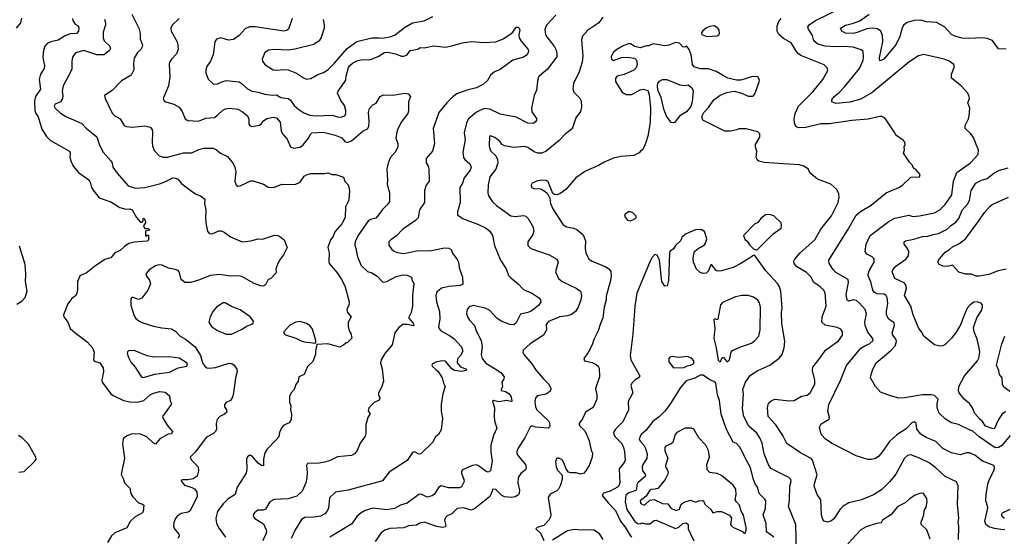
# Model space of a CAD drawing. Extents: x 1863118 to 1989590, y 394482 to 532474.
# Tile 172 of 215: x 1937384 to 1946589, y 485224 to 490053. Entities that reach past the tile are written whole.
import ezdxf

# ---------------------------------------------------------------- set-up
doc = ezdxf.new("R2010")
doc.units = 0

msp = doc.modelspace()

# ---------------------------------------------------------------- linework, layer by layer
at = {"layer": '0CON20XD'}
for points in [[(1946326.7, 488885), (1946303.3, 488945), (1946275, 488987.5), (1946222.5, 489035), (1946222.5, 489065), (1946253.8, 489125), (1946262, 489155), (1946265.7, 489225.7), (1946249.2, 489275), (1946262.5, 489315), (1946262, 489335), (1946246.8, 489366.8), (1946185, 489433.8), (1946096.7, 489505), (1946093.8, 489545), (1946122.5, 489615), (1946117.5, 489635), (1946075, 489663.8), (1946027.5, 489685), (1945835, 489726), (1945787.5, 489715), (1945695, 489655.8), (1945351.5, 489368.5), (1945245, 489311.5), (1945149.1, 489280.9), (1945015, 489270), (1944976.7, 489285), (1944978, 489305), (1944997.5, 489335), (1945045, 489372.9), (1945094.3, 489425), (1945235, 489595.8), (1945269.1, 489675), (1945273.3, 489705), (1945269.2, 489755), (1945251.7, 489771.7), (1945175, 489794.5), (1945085, 489803.4), (1945005, 489799.4), (1944915, 489804.6), (1944845, 489823.8), (1944806.9, 489855), (1944795, 489906.2), (1944758.6, 489965), (1944752.5, 489985), (1944764, 490005), (1944825, 490044.4), (1945066.2, 490165)], [(1937355, 489973.8), (1937396.2, 490023.8), (1937405, 490067.5)], [(1937877.1, 490065), (1937880, 490045), (1937901.5, 490011.5), (1937930, 489995), (1937937.5, 489977.5), (1937933.8, 489945), (1937915, 489923.1), (1937855, 489921.5), (1937802.4, 489897.6), (1937745, 489860), (1937675, 489846.7), (1937641.2, 489828.8), (1937620, 489805), (1937606.7, 489765), (1937600.5, 489705), (1937605.6, 489665)], [(1938431.2, 490105), (1938499.2, 489975), (1938509.2, 489925), (1938510.8, 489875), (1938530.8, 489825), (1938531.4, 489805), (1938515.8, 489775), (1938484.2, 489745), (1938455.7, 489694.3), (1938447, 489643), (1938450.6, 489585), (1938425, 489533.3), (1938335, 489480), (1938249.1, 489390.9), (1938177.5, 489345), (1938182, 489315), (1938249.1, 489179.1), (1938275, 489152.9), (1938325, 489125.8), (1938362, 489065), (1938383.4, 489053.4), (1938435, 489046.9), (1938555, 489061.4), (1938605, 489048.8), (1938622, 489025), (1938626.9, 488996.9), (1938621.9, 488905), (1938625.7, 488875), (1938641.4, 488831.4), (1938688.8, 488778.8), (1938725, 488768.6), (1938765, 488768.5), (1938915, 488808.1), (1938995, 488806.9), (1939060.3, 488839.7), (1939105, 488852.5), (1939192.3, 488852.3), (1939225, 488836.7), (1939262.5, 488805), (1939326.7, 488775), (1939379.7, 488709.7), (1939397.1, 488675), (1939405, 488630), (1939394.2, 488545), (1939407.5, 488505), (1939425, 488496.2), (1939445, 488498.8), (1939545, 488546.2), (1939565, 488546.7), (1939595, 488536.7), (1939665, 488516.2), (1939708.3, 488488.3), (1939743.9, 488483.9), (1939765, 488486), (1939835, 488516.2), (1939955, 488512.5), (1939995, 488526.7), (1940010.5, 488539.5), (1940045, 488591.2), (1940065, 488604), (1940105, 488616.2), (1940235, 488614), (1940265, 488620), (1940305, 488606.7), (1940340, 488605), (1940411.2, 488581.2), (1940425, 488540), (1940455, 488510), (1940468.8, 488455), (1940461.2, 488365), (1940429.2, 488305), (1940427.5, 488205), (1940395.7, 488145), (1940331.4, 488068.6), (1940316, 488025), (1940290, 487995), (1940266, 487925), (1940276.1, 487873.9), (1940273.9, 487796.1), (1940278.8, 487775), (1940356.2, 487685), (1940391.2, 487625), (1940423.8, 487565), (1940463.3, 487415), (1940461.2, 487385), (1940442, 487345), (1940448, 487315), (1940483.8, 487275), (1940456.2, 487225), (1940453.9, 487186.1), (1940463.3, 487145), (1940480, 487120), (1940490, 487075), (1940445, 487032.5), (1940435, 487032.5), (1940410.7, 487009.3), (1940377.7, 486992.3), (1940265, 487021.9), (1940161.7, 487018.3), (1940148.8, 486955), (1940151.2, 486925), (1940125, 486857.5), (1940075, 486812.5), (1940043.9, 486736.1), (1939992.5, 486715), (1939986.7, 486675), (1939966.4, 486643.6), (1939950, 486595), (1939925, 486567.5), (1939907.5, 486535), (1939907, 486477), (1939920, 486445), (1939917.5, 486405), (1939926.7, 486365), (1939922.5, 486315), (1939902.5, 486285), (1939855, 486263.3), (1939832.7, 486237.3), (1939814, 486195), (1939806.2, 486155), (1939783.3, 486125)], [(1938874.6, 490065.4), (1938809.7, 490000.3), (1938798, 489975), (1938800.8, 489945), (1938855.8, 489845), (1938864.2, 489815), (1938865.8, 489774.2), (1938850, 489735), (1938803.8, 489685), (1938786, 489655), (1938782, 489635), (1938788.1, 489515), (1938776.7, 489435), (1938726, 489315), (1938733.8, 489295), (1938750, 489285), (1938825, 489264.2), (1938876.4, 489236.4), (1938904, 489195), (1938932, 489125), (1938955, 489110), (1939055, 489105.6), (1939125, 489133.1), (1939205, 489140), (1939235, 489161.4), (1939283.6, 489206.4), (1939309.5, 489220.5), (1939345, 489225.8), (1939425, 489216.2), (1939464.2, 489194.2), (1939513, 489153), (1939525.9, 489124.1), (1939526.7, 489075), (1939539.3, 489059.3), (1939555, 489054), (1939625, 489066), (1939645, 489081.2), (1939665, 489108.8), (1939695, 489128), (1939755, 489143.3), (1939785, 489136.2), (1939818.8, 489095), (1939830, 489015), (1939840, 488985), (1939884.3, 488935), (1939914.4, 488864.4), (1939945, 488851.4), (1940005, 488862.9), (1940035, 488882.5), (1940085.5, 488945), (1940104.7, 488985.3), (1940115, 488994.2), (1940225, 489000.8), (1940335, 488974), (1940395, 488950), (1940425, 488913.8), (1940445, 488906), (1940485, 488920.8), (1940596.5, 489013.5), (1940635, 489033.3), (1940647.1, 489055), (1940651.5, 489105), (1940646, 489185), (1940655, 489222.5), (1940685, 489257.5), (1940715.9, 489274.1), (1940755, 489336), (1940785, 489351.2), (1940873.6, 489346.4), (1940985, 489367.5), (1941015, 489360), (1941036.4, 489336.4), (1941020, 489285), (1941020, 489205), (1941012.5, 489175), (1940952, 489095), (1940912.1, 489017.9), (1940900, 488945), (1940918, 488895), (1940918.3, 488861.7), (1940894.3, 488815.7), (1940847.9, 488762.1), (1940828.3, 488711.7), (1940817.5, 488655), (1940824.2, 488555), (1940820.8, 488515), (1940842.5, 488435), (1940840, 488355), (1940825, 488327.5), (1940775, 488278.8), (1940742.5, 488232.5), (1940712.8, 488197.2), (1940665, 488186.5), (1940644.4, 488175), (1940546.2, 488033.8), (1940520.5, 487975), (1940517.1, 487945), (1940528.1, 487915), (1940541.1, 487835), (1940578.1, 487755), (1940635, 487700.6), (1940675, 487685.6), (1940725, 487654.4), (1940775, 487602.5), (1940788.8, 487598.8), (1940815, 487605.6), (1940905, 487651.1), (1940965, 487667.5), (1941006.1, 487666.1), (1941047.5, 487645), (1941050, 487625), (1941070, 487585), (1941055.6, 487475.6), (1941057.1, 487375), (1941043.3, 487315), (1941020, 487265), (1941063.3, 487215), (1941070, 487195), (1941065, 487190.8), (1941005.6, 487204.4), (1940966, 487204), (1940925.8, 487174.2)], [(1939932.2, 490065), (1939897.5, 489965), (1939879.1, 489950.9), (1939855, 489944.2), (1939585, 489986.9), (1939533.8, 489986.2), (1939491.7, 489968.3), (1939437.1, 489905), (1939382, 489868), (1939335, 489862.2), (1939265, 489884.3), (1939225, 489872), (1939207.5, 489845), (1939194.4, 489725), (1939167.5, 489665), (1939134, 489615), (1939123.9, 489583.9), (1939123.8, 489555), (1939145, 489497.5), (1939195, 489450), (1939235, 489453.1), (1939275, 489473.1), (1939315, 489484.4), (1939435, 489470.9), (1939455, 489461.1), (1939515, 489405.6), (1939555, 489383.5), (1939615, 489374.3), (1939675.4, 489355.4), (1939745, 489347.6), (1939785, 489350.2), (1939825.3, 489325.3), (1939895, 489316.2), (1939915, 489299.7), (1939951.7, 489251.7), (1939994.4, 489214.4), (1940041.8, 489181.8), (1940095, 489162), (1940155, 489154.8), (1940305, 489160.5), (1940355, 489143.8), (1940385, 489141), (1940423.8, 489155), (1940432.8, 489175), (1940434.7, 489205), (1940420.9, 489250.9), (1940385, 489298.1), (1940356.2, 489366.2), (1940361.2, 489385), (1940421.7, 489468.3), (1940433.8, 489486.2), (1940437.7, 489525), (1940458.7, 489605), (1940470.4, 489625), (1940495, 489645.2), (1940535, 489667.1), (1940575, 489678.8), (1940665, 489682.2), (1940735, 489709.5), (1940795, 489745.5), (1940825, 489749.1), (1940896.2, 489735), (1940955, 489712.9), (1940976.9, 489713.1), (1941005.8, 489725), (1941035, 489765.8), (1941105, 489775.8), (1941128.3, 489791.7), (1941165, 489790), (1941255, 489808.6), (1941365, 489797.5), (1941423, 489807), (1941525, 489835.7), (1941605, 489847.8), (1941725, 489838.5), (1941834.5, 489845.5), (1941905, 489873.1), (1941965.3, 489914.7), (1941992.9, 489937.1), (1942025, 489983.3), (1942045, 489983.3), (1942055, 489973.3), (1942060.8, 489955), (1942050.5, 489915), (1942053, 489883), (1942070.9, 489850.9), (1942136.9, 489775), (1942140.8, 489755), (1942128.8, 489725), (1942095, 489702.9), (1941995, 489674.3), (1941875, 489588.8), (1941822.5, 489565), (1941787, 489533), (1941758.8, 489485), (1941721.2, 489448.8), (1941655, 489415.7), (1941565, 489394.4), (1941470.9, 489359.1), (1941435, 489332.5), (1941377.5, 489275), (1941302.9, 489185), (1941250, 489035), (1941262, 488895), (1941244.5, 488825.5), (1941184.2, 488755), (1941184, 488715), (1941203.9, 488683.9), (1941209.5, 488659.5), (1941211.2, 488545), (1941184.2, 488505), (1941169.2, 488455), (1941168, 488345), (1941120.6, 488275), (1941107.9, 488202.1), (1941085, 488175.6), (1940965.4, 488094.6), (1940907.4, 488032.6), (1940853.8, 487995), (1940836.2, 487975), (1940834, 487945), (1940862, 487905), (1940885, 487888), (1940915.8, 487875.8), (1940975, 487866.9), (1941095, 487893.1), (1941235, 487895.5), (1941355, 487921.4), (1941397.3, 487917.3), (1941416.7, 487905), (1941431.7, 487871.7), (1941472.7, 487812.7), (1941486, 487785), (1941494.1, 487734.1), (1941524, 487645), (1941528.3, 487581.7), (1941501.7, 487568.3), (1941395, 487558.8), (1941327, 487543), (1941284.5, 487505.5), (1941275.7, 487475), (1941276.9, 487445), (1941280.6, 487415), (1941309.4, 487325), (1941313.1, 487255), (1941300.8, 487185), (1941304.3, 487165), (1941322, 487145), (1941402.4, 487102.4), (1941443.4, 487073.4), (1941514, 486995), (1941526.7, 486955), (1941506, 486915), (1941476.4, 486883.6), (1941473.1, 486845), (1941505, 486808.5), (1941561.2, 486785), (1941556.7, 486775), (1941514.7, 486765.3), (1941449.2, 486775), (1941425, 486789.6), (1941365, 486860.8), (1941335, 486864.3), (1941275, 486851.4), (1941243.3, 486835), (1941236.7, 486825), (1941240, 486815), (1941275, 486784)], [(1940222.5, 490055), (1940232, 490005), (1940230, 489975), (1940204, 489885), (1940185, 489853.8), (1940135, 489820.8), (1939955, 489776.9), (1939895, 489768.9), (1939764.4, 489775.6), (1939711.2, 489768.8), (1939676.7, 489745), (1939650, 489685), (1939653.3, 489665), (1939675, 489633.8), (1939752.5, 489585), (1939785, 489581.4), (1939855, 489588.6), (1939895, 489584.3), (1939972.4, 489552.4), (1940037.9, 489507.9), (1940065, 489498), (1940105, 489504.2), (1940166.2, 489536.2), (1940225, 489558.6), (1940265.4, 489584.6), (1940325, 489644.2), (1940446, 489784), (1940535, 489849.6), (1940675, 489884), (1940745, 489884.6), (1940775, 489878.8), (1940856.2, 489895), (1940895, 489912.2), (1940981.2, 489978.8), (1941055, 490022.5), (1941165, 490041.4), (1941245, 490082.9)], [(1942834.3, 490075), (1942797, 490023), (1942695.5, 489954.5), (1942645, 489900), (1942635.7, 489865), (1942648.9, 489715), (1942642.2, 489655), (1942615, 489566.7), (1942562, 489455), (1942553.9, 489406.1), (1942566.2, 489375), (1942620.3, 489320.3), (1942634, 489295), (1942635.8, 489235), (1942625.6, 489194.4), (1942582.5, 489135), (1942547.9, 489032.1), (1942485.5, 488984.5), (1942427.4, 488922.6), (1942306.2, 488823.8), (1942265, 488804.4), (1942225, 488805.6), (1942195, 488817.1), (1942135, 488857.8), (1942105, 488868.1), (1942005, 488857.8), (1941915, 488874.4), (1941895.4, 488885.4), (1941874.2, 488915), (1941825, 488952.9), (1941785, 488968.8), (1941777.5, 488965), (1941773.6, 488875), (1941778.1, 488845), (1941789.2, 488825), (1941835, 488781.2), (1941851.9, 488745), (1941854.4, 488715), (1941836.9, 488655), (1941780, 488585), (1941765, 488510), (1941761.4, 488435), (1941766, 488405), (1941805, 488350), (1941842, 488315), (1941975, 488220.6), (1942015, 488211.9), (1942095, 488222.5), (1942116.7, 488215), (1942139.2, 488195), (1942184, 488115), (1942190.8, 488075), (1942182.9, 488045), (1942135.8, 487975), (1942135, 487943.3), (1942163.3, 487915), (1942335, 487855.8), (1942406.7, 487815), (1942417.5, 487785), (1942392.9, 487695), (1942420.8, 487635), (1942455, 487605.7), (1942586.7, 487545), (1942626, 487515), (1942635.6, 487475), (1942630.6, 487435), (1942605.5, 487364.5), (1942580, 487325), (1942543, 487297), (1942505, 487285.5), (1942435, 487276.7), (1942327, 487233), (1942306.7, 487205), (1942308.8, 487155), (1942282, 487105), (1942156.6, 487023.4), (1942091.2, 486965), (1942088.8, 486945), (1942096.2, 486925), (1942172.9, 486835), (1942212.9, 486775), (1942280, 486695), (1942331.2, 486645), (1942350, 486605), (1942346.7, 486585), (1942325, 486563.8), (1942305, 486553.8), (1942222.7, 486537.3), (1942206, 486515), (1942201.4, 486485), (1942206.7, 486435), (1942218.1, 486405), (1942327.1, 486305), (1942338.6, 486285), (1942339.5, 486250.5), (1942323.6, 486236.4), (1942205, 486243.4), (1942175, 486255.6), (1942157.1, 486245), (1942107.1, 486145), (1942048.6, 486055), (1942032.4, 486017.6), (1942032.9, 485995), (1942042.9, 485975), (1942112, 485895), (1942120, 485865), (1942113.8, 485845), (1942069.4, 485810.6), (1942042.9, 485775), (1942040, 485725), (1942055.7, 485655), (1942054, 485625), (1942047, 485613), (1942015, 485593.8), (1941985, 485585.8), (1941915, 485594.4), (1941890.8, 485605), (1941835, 485662.2), (1941807.5, 485665), (1941790, 485615), (1941775, 485592.9), (1941635, 485480.8), (1941605, 485467.5), (1941531.7, 485491.7), (1941475, 485485.6), (1941425.4, 485434.6), (1941380, 485415), (1941366.8, 485403.2), (1941356.9, 485375), (1941369.2, 485325), (1941365, 485313.8), (1941335, 485305.7), (1941285.4, 485315.4), (1941164.5, 485355.5), (1941125, 485345.6), (1941095, 485328.6), (1941019.5, 485320.5), (1940975, 485303.6), (1940845, 485296.4), (1940797.4, 485282.6), (1940763.6, 485256.4), (1940708, 485175)], [(1942397.1, 490095), (1942309.3, 490000.7), (1942295, 489960), (1942299.4, 489915), (1942311.1, 489891.1), (1942355, 489835.8)], [(1944739.6, 489320.4), (1944800.2, 489379.8), (1944893.1, 489495), (1944932.5, 489565), (1944939.2, 489585), (1944934.3, 489604.3), (1944905, 489630), (1944687.6, 489717.6), (1944665, 489732.2), (1944645, 489754.3), (1944597.1, 489835), (1944525, 489877.8), (1944480.6, 489915), (1944464.5, 489945), (1944466.7, 489995), (1944482.6, 490037.4), (1944504.2, 490065)], [(1946605, 489776), (1946535, 489780), (1946479.7, 489859.7), (1946427.9, 489877.9), (1946385, 489883.1), (1946255, 489875.5), (1946195, 489878.9), (1946136.7, 489895), (1946095, 489914.3), (1946028.6, 489985), (1945955, 490025.4), (1945863.1, 490033.1), (1945805, 490049.5), (1945745, 490045.5), (1945682.2, 490027.8), (1945647.2, 490002.8), (1945633.5, 489975), (1945608.5, 489885), (1945572.7, 489815), (1945465, 489687.1), (1945445, 489673.3), (1945425, 489668.8), (1945421.2, 489695), (1945453.3, 489845), (1945450, 489905), (1945436.2, 489945), (1945405, 489966.8), (1945355, 489972.2), (1945305, 489966.6), (1945244.4, 489944.4), (1945215, 489931.6), (1945175, 489925.3), (1945105, 489926.4), (1945070, 489945), (1945056.7, 489975), (1945105, 490002.9), (1945179.2, 490020.9), (1945236.9, 490043.1), (1945325, 490105.5)], [(1938176.8, 490056.8), (1938186.1, 490025), (1938186.1, 490003.9), (1938163.6, 489935), (1938163.9, 489883.9), (1938175.5, 489855.5), (1938225.5, 489805.5), (1938234.3, 489785), (1938225.4, 489764.6), (1938175, 489725.6), (1938105, 489722.9), (1937985, 489764.3), (1937905.6, 489744.4), (1937877, 489703), (1937870.8, 489665), (1937872.5, 489595), (1937864.5, 489575.5), (1937789.2, 489435), (1937781.9, 489385), (1937787.5, 489345), (1937783.5, 489315), (1937765, 489284.3), (1937715, 489262.5), (1937706.7, 489245), (1937716.2, 489225), (1937765, 489178.8), (1937816.6, 489146.6), (1937963.9, 489083.9), (1938005, 489040), (1938105, 488958), (1938129.1, 488879.1), (1938164, 488815), (1938236, 488735), (1938247.5, 488715), (1938256.2, 488675), (1938295, 488618.8), (1938399.3, 488499.3), (1938465, 488476.7), (1938555, 488483.1), (1938692.6, 488517.4), (1938742.6, 488537.4), (1938815, 488574.5), (1938845, 488571.4), (1938861.9, 488561.9), (1938899.7, 488519.7), (1939001.2, 488445), (1939035, 488422.5), (1939075, 488405.8), (1939116, 488375), (1939112.5, 488335), (1939125.9, 488274.1), (1939122, 488195), (1939128, 488135), (1939140, 488075), (1939155.8, 488055.8), (1939185, 488051.4), (1939245, 488077.8), (1939267.9, 488077.9), (1939295.5, 488065.5), (1939355, 488022.5), (1939465, 487977.1), (1939544.4, 487985.6), (1939615, 488003.1), (1939655, 488002.2), (1939765, 488037.5), (1939796.4, 488036.4), (1939815, 488027.5), (1939857.5, 487995), (1939883.3, 487925), (1939850.6, 487855), (1939812.9, 487805), (1939793.3, 487763.3), (1939780, 487725), (1939783, 487697), (1939777.5, 487685), (1939728.8, 487631.2), (1939707, 487623), (1939682.5, 487575), (1939665, 487563.3), (1939634.3, 487564.3), (1939575, 487585.8), (1939461.7, 487651.7), (1939428.3, 487658.3), (1939355, 487657.1), (1939255, 487672.7), (1939165, 487662.5), (1939065, 487621.1), (1938985, 487597.1), (1938927.3, 487597.3), (1938894, 487625), (1938874.3, 487695), (1938865, 487707.1), (1938838.6, 487718.6), (1938775, 487730), (1938715, 487758.9), (1938685, 487763.1), (1938655, 487751.4), (1938596.2, 487715), (1938568.8, 487685), (1938563.8, 487665), (1938598.3, 487618.3), (1938606.2, 487585), (1938581.2, 487525), (1938525, 487451.2), (1938495, 487436.7), (1938445, 487457.5), (1938433, 487457), (1938423.3, 487445), (1938424.2, 487385), (1938455.8, 487285), (1938471.3, 487261.3), (1938498.3, 487238.3), (1938525, 487224), (1938635, 487188), (1938712.3, 487172.3), (1938803.9, 487163.9), (1938845, 487137.5), (1938884.2, 487094.2), (1938935, 487067.5), (1939026.2, 486995), (1939073.6, 486913.6), (1939094.1, 486844.1), (1939114.1, 486814.1), (1939135, 486798), (1939155, 486794.3), (1939215, 486801.4), (1939342.7, 486842.7), (1939368.1, 486838.1), (1939390, 486825), (1939413.8, 486785), (1939415.8, 486765), (1939401.2, 486705), (1939384.1, 486565.9), (1939373.9, 486526.1), (1939356.2, 486495), (1939315, 486473.8), (1939298.8, 486455), (1939298.8, 486435), (1939316.7, 486405), (1939320, 486385), (1939300, 486365), (1939255, 486344.3), (1939230, 486315), (1939221.7, 486278.3), (1939223.6, 486226.4), (1939214.5, 486205), (1939195.3, 486184.7), (1939130.2, 486149.8), (1939025, 486010), (1938977.5, 485965), (1938990, 485935), (1939053.3, 485875), (1939056.7, 485835), (1939043.6, 485786.4), (1939005, 485762), (1938955, 485752), (1938907, 485753), (1938890, 485745), (1938925, 485702), (1938995, 485680), (1939017, 485667), (1939038.8, 485638.8), (1939042, 485595), (1938979.1, 485460.9), (1938960.7, 485449.3), (1938894, 485436), (1938856.9, 485413.1), (1938839.4, 485390.6), (1938825.4, 485354.6), (1938822.2, 485315), (1938832.8, 485292.8), (1938872, 485245), (1938875.8, 485225), (1938863.8, 485205)], [(1943807, 489897), (1943905, 489902.5), (1943919.3, 489910.7), (1943927.5, 489925), (1943922.5, 489955), (1943910, 489975), (1943876.4, 489996.4), (1943835, 489990), (1943805, 489976.7), (1943770.7, 489949.3), (1943758.3, 489931.7), (1943760, 489915), (1943807, 489897)], [(1942355, 489835.8), (1942385, 489798), (1942398.3, 489768.3), (1942407.1, 489735), (1942404.4, 489705.6), (1942315, 489587.5), (1942242, 489525), (1942226.8, 489503.2), (1942214.3, 489395), (1942194.4, 489345), (1942167.5, 489225), (1942173, 489193), (1942215, 489130), (1942216.2, 489115), (1942205, 489096.7), (1942185, 489082), (1942135, 489085.8), (1942025, 489142.5), (1941875, 489170), (1941777.9, 489217.9), (1941725, 489223.3), (1941655, 489188.6), (1941577.9, 489122.1), (1941561.4, 489085), (1941539.4, 488995), (1941548.9, 488928.9), (1941526.9, 488815), (1941532.5, 488765), (1941545.3, 488745.3), (1941593.5, 488705), (1941605.6, 488675), (1941594.4, 488645), (1941539.5, 488575), (1941524.3, 488525), (1941499.2, 488485), (1941501.9, 488345), (1941476, 488256), (1941478.3, 488228.3), (1941524.4, 488194.4), (1941675, 488138.6), (1941737.6, 488107.6), (1941778.6, 488075), (1941805.8, 488035), (1941823, 487943), (1941879.2, 487805), (1941932, 487725), (1941955, 487662.5), (1941975, 487638.8), (1942043.8, 487585), (1942091.2, 487535), (1942112.6, 487522.6), (1942169.3, 487499.3), (1942235, 487457.5), (1942254, 487435), (1942256.2, 487415), (1942236, 487385), (1942165, 487330), (1942135, 487315.9), (1942065, 487300), (1942025, 487218.8), (1942005, 487201.4), (1941965, 487203.3), (1941885, 487235.5), (1941843.5, 487263.5), (1941775, 487336.9), (1941735, 487357.5), (1941625, 487382.9), (1941585, 487368), (1941567.5, 487345), (1941562.3, 487307.7), (1941570.8, 487275), (1941589.2, 487245), (1941635.4, 487195.4), (1941650.6, 487145), (1941696.9, 487055), (1941708.6, 486995), (1941697.1, 486925), (1941709.2, 486885), (1941742.2, 486842.2), (1941829.4, 486789.4), (1941881.2, 486755), (1941914, 486715), (1941910, 486695), (1941891.9, 486665), (1941897.1, 486625), (1941884.3, 486595), (1941886.4, 486586.4), (1941925, 486578.1), (1941958, 486558), (1941978, 486528), (1941985, 486487.5), (1941975, 486483.8), (1941935, 486493.1), (1941865, 486480.4), (1941815, 486493.3), (1941803.8, 486486.2), (1941823.8, 486425), (1941818.8, 486345), (1941824.1, 486304.1), (1941846.2, 486235), (1941812.9, 486165), (1941790, 486075), (1941789.4, 486015), (1941802.5, 485925), (1941785.8, 485835), (1941765, 485824.3), (1941745, 485829.2), (1941675, 485884.3), (1941655, 485892.9), (1941617.5, 485885), (1941525, 485846), (1941515.9, 485834.1), (1941514.2, 485815), (1941537.5, 485755), (1941538.6, 485735), (1941515, 485686), (1941495, 485676.9), (1941395, 485677.8), (1941325, 485694.4), (1941300.5, 485679.5), (1941261.3, 485618.7), (1941239.1, 485600.9), (1941195, 485590), (1941138.3, 485618.3), (1941115, 485615.8), (1941005.4, 485534.6), (1940943.8, 485516.2), (1940887.4, 485482.6), (1940815, 485472.7), (1940685, 485486.5), (1940615, 485465.6), (1940575.5, 485444.5), (1940535, 485408), (1940488.3, 485341.7), (1940283.8, 485215)], [(1946161.9, 485195), (1946164.4, 485315), (1946158.1, 485355), (1946164.4, 485395), (1946152.9, 485525), (1946159.2, 485695), (1946142.1, 485732.1), (1946034.7, 485784.7), (1945949.2, 485865), (1945885, 485912.2), (1945795, 485955.6), (1945715, 485985.7), (1945685, 485980), (1945655, 485953.8), (1945575, 485803.8), (1945518.6, 485735), (1945440, 485660), (1945365, 485613.1), (1945254.5, 485565.5), (1945135, 485536.7), (1945082.5, 485505), (1945053.4, 485476.6), (1944995, 485386.7), (1944975, 485368.8), (1944935, 485356.7), (1944906.4, 485366.4), (1944892.3, 485382.3), (1944879.2, 485425), (1944874.1, 485564.1), (1944839.2, 485615), (1944812.6, 485692.6), (1944817, 485727), (1944839.1, 485799.1), (1944796.4, 485936.4), (1944782.6, 485952.6), (1944683, 486003), (1944555, 486092), (1944517, 486167), (1944452.2, 486265), (1944381.9, 486345), (1944374.4, 486425), (1944385, 486470), (1944416.7, 486495), (1944445, 486505.6), (1944575, 486490.6), (1944625, 486494.2), (1944692.5, 486535), (1944745, 486544.2), (1944775, 486564.2), (1944817.8, 486645), (1944816.5, 486685), (1944795.6, 486775), (1944799.4, 486805), (1944869.1, 486890.9), (1944917.6, 486962.4), (1945037.4, 487052.6), (1945075.7, 487105), (1945077.5, 487135), (1945059.7, 487159.7), (1945025, 487177.1), (1944915, 487198), (1944883.8, 487225), (1944886.2, 487275), (1944922.9, 487375), (1944917.9, 487457.9), (1944915.5, 487495.5), (1944900.8, 487525), (1944865, 487560), (1944809.4, 487595), (1944779.2, 487649.2), (1944739.5, 487689.5), (1944647.4, 487747.4), (1944624.4, 487775), (1944620, 487795), (1944630, 487815), (1944680, 487875), (1944818.1, 487995), (1944873.1, 488095), (1944975, 488220.8), (1945034.3, 488345), (1945044, 488395), (1945043.3, 488425), (1945022.5, 488465), (1944967.5, 488515), (1944842.7, 488562.7), (1944772.3, 488622.3), (1944760, 488655), (1944715, 488683.3), (1944675, 488696.2), (1944525, 488706.2), (1944345, 488718.8), (1944295, 488730), (1944280.7, 488740.7), (1944270, 488765), (1944276.7, 488825), (1944262.5, 488865), (1944262.5, 488885), (1944303.3, 488955), (1944302.5, 488985), (1944285.9, 489005.9), (1944175, 489033.8), (1944106.4, 489033.6), (1944085, 489023.3), (1944028.3, 489011.7), (1943975, 489010), (1943771.2, 489115), (1943762.3, 489147.7), (1943780, 489185), (1943825, 489233.3), (1943875, 489302.5), (1943931.7, 489348.3), (1943995, 489371.2), (1944065, 489386.2), (1944135, 489366.7), (1944195, 489336.7), (1944235, 489337.5), (1944245, 489342.5), (1944258.8, 489365), (1944298.3, 489471.7), (1944299.3, 489489.3), (1944285, 489517.5), (1944235, 489523.3), (1944125, 489488), (1944086.1, 489486.1), (1944005, 489506.2), (1943954, 489534), (1943895, 489570), (1943825, 489593.3), (1943745, 489592), (1943690.8, 489610.8), (1943674, 489635), (1943662, 489725), (1943644.1, 489774.1), (1943620, 489805), (1943595, 489796.7), (1943585, 489800), (1943553.9, 489833.9), (1943515, 489838.8), (1943453.9, 489816.1), (1943415, 489808.8), (1943305, 489826.2), (1943265, 489807.5), (1943245, 489807.5), (1943185, 489790), (1943135, 489802.5), (1943095, 489827.5), (1943073.6, 489826.4), (1943025, 489810), (1942967.5, 489775), (1942932.5, 489745), (1942913.8, 489705), (1942917.5, 489685), (1942935, 489672.5), (1943010.7, 489699.3), (1943065, 489703.3), (1943131.7, 489691.7), (1943150, 489675), (1943157.5, 489635), (1943146.1, 489603.9), (1943125, 489580), (1943035, 489542), (1942970, 489525), (1942953, 489507), (1942953.3, 489475), (1943002.7, 489392.7), (1943015.9, 489375.9), (1943055, 489353.8), (1943105.7, 489354.3), (1943185, 489396), (1943215, 489403.8), (1943255, 489392.5), (1943270, 489355), (1943282, 489225), (1943278.3, 489091.7), (1943256, 488965), (1943236, 488895), (1943209.5, 488840.5), (1943187.5, 488825), (1943175, 488807.5), (1943126.4, 488783.6), (1943005, 488773.8), (1942935, 488760), (1942847.3, 488722.7), (1942795, 488691.2), (1942674.3, 488635.7), (1942583.3, 488575), (1942490, 488465), (1942435, 488426.7), (1942405, 488416.7), (1942385, 488417.5), (1942369.3, 488429.3), (1942325, 488536.7), (1942305, 488548.8), (1942275, 488554), (1942225, 488546), (1942176.1, 488523.9), (1942166.7, 488505), (1942170, 488485), (1942194.2, 488474.2), (1942255, 488471.4), (1942297.6, 488447.6), (1942318.1, 488428.1), (1942341.2, 488385), (1942348, 488335), (1942368.8, 488285), (1942465.8, 488135), (1942495, 488115.6), (1942565, 488104.4), (1942593, 488093), (1942651.7, 488041.7), (1942672.5, 487985), (1942670.5, 487915), (1942676.5, 487875), (1942704.3, 487815), (1942735, 487795.6), (1942865, 487744.2), (1942895, 487721.2), (1942909.1, 487699.1), (1942914.2, 487655), (1942908.6, 487615), (1942867.3, 487467.3), (1942865.5, 487434.5), (1942846.9, 487365), (1942836.9, 487265), (1942810.8, 487205), (1942792.5, 487145), (1942752, 487065), (1942736, 487015), (1942698.3, 486941.7), (1942657.5, 486885), (1942663, 486863), (1942735, 486849.2), (1942775, 486831.2), (1942791.2, 486815), (1942800, 486795), (1942804, 486715), (1942767.1, 486605), (1942780.8, 486545), (1942779.2, 486505), (1942745, 486426.7), (1942674.3, 486385.7), (1942645, 486323.3), (1942612, 486275), (1942622.5, 486255), (1942664.6, 486214.6), (1942680.6, 486185), (1942706.9, 486115), (1942725.9, 486025.9), (1942738, 486005), (1942737.1, 485965), (1942708, 485885), (1942678, 485835), (1942655, 485812), (1942625, 485804.3), (1942585, 485817.8), (1942535, 485818.5), (1942514, 485825), (1942491.7, 485851.7), (1942474.4, 485905), (1942455, 485939.2), (1942425, 485955.7), (1942406, 485954), (1942401.7, 485948.3), (1942394.3, 485924.3), (1942398.6, 485875), (1942412, 485842), (1942456.8, 485796.8), (1942456.7, 485755), (1942436.7, 485695), (1942420, 485665), (1942405, 485650.6), (1942345, 485618.9), (1942323.6, 485586.4), (1942350, 485425), (1942347.5, 485405), (1942332.5, 485375), (1942285, 485325.8), (1942222.7, 485307.3), (1942210, 485295), (1942254.4, 485254.4), (1942284.2, 485184.2)], [(1937605.6, 489665), (1937615.6, 489625), (1937612, 489598), (1937580, 489545), (1937567.5, 489495), (1937578.2, 489405), (1937533.5, 489335), (1937522.1, 489295), (1937526.5, 489205), (1937536.5, 489175), (1937557.5, 489145), (1937590.2, 489030.2), (1937635, 488960), (1937673.8, 488925), (1937848.8, 488825), (1937855.8, 488805.8), (1937853.6, 488766.4), (1937861.2, 488735), (1937885, 488683.3), (1937933.8, 488625), (1938030, 488555), (1938043.3, 488535), (1938056, 488485), (1938070.3, 488460.3), (1938128.6, 488388.6), (1938235, 488349.5), (1938322, 488298), (1938375, 488281.9), (1938415, 488286.4), (1938436.7, 488275), (1938477.5, 488205), (1938515, 488160), (1938528.3, 488161.7), (1938538.3, 488171.7), (1938540, 488195), (1938548.3, 488198.3), (1938560, 488165), (1938560, 488155), (1938542.5, 488125), (1938550, 488105), (1938555, 488100), (1938585, 488100), (1938600, 488085), (1938560, 488075), (1938560, 488035), (1938565, 488030), (1938575, 488040), (1938588.3, 488038.3), (1938590, 487995), (1938576.4, 487983.6), (1938455, 487973.1), (1938405, 487959.4), (1938365, 487933.1), (1938325, 487895.7), (1938275, 487874.2), (1938235, 487826.9), (1938178.8, 487811.2), (1938083.2, 487746.8), (1938006.7, 487685), (1937957.5, 487665), (1937946.7, 487655), (1937923.3, 487605), (1937926.2, 487535), (1937917.7, 487492.3), (1937907, 487473), (1937872.8, 487447.2), (1937833.1, 487396.9), (1937794.5, 487295), (1937796.9, 487275), (1937834.6, 487224.6), (1937857.1, 487165), (1937898.6, 487128.6), (1938017.4, 487037.4), (1938065.3, 486985.3), (1938079.5, 486945), (1938075, 486872.5), (1938085, 486861.2), (1938135, 486846), (1938165, 486797.5), (1938166.7, 486765), (1938152.9, 486685), (1938155.7, 486665), (1938235, 486556), (1938259.3, 486539.3), (1938355, 486493.1), (1938415, 486480.8), (1938485, 486478.1), (1938545, 486494.2), (1938604.2, 486545), (1938635, 486561.9), (1938695, 486576.9), (1938745, 486570), (1938785, 486537.5), (1938790.7, 486490.7), (1938802.5, 486465), (1938800, 486455), (1938720.8, 486345), (1938725.8, 486325), (1938762.4, 486262.4), (1938812.5, 486205), (1938805, 486183.3), (1938772.3, 486177.7), (1938695, 486134.4), (1938655, 486084.2), (1938635, 486094.2), (1938573.1, 486153.1), (1938515, 486177.8), (1938455, 486182.9), (1938425, 486178.5), (1938385, 486163.1), (1938353.1, 486135), (1938345.5, 486085), (1938363.1, 485955), (1938333.1, 485803.1), (1938352.9, 485765), (1938363.3, 485725), (1938413.3, 485675), (1938423.3, 485625), (1938441.7, 485591.7), (1938495, 485536.7), (1938533.9, 485523.9), (1938543.3, 485515), (1938540, 485455), (1938532.5, 485445), (1938465, 485406.7), (1938417.3, 485362.7), (1938387.3, 485302.7), (1938274.2, 485255.8), (1938242.7, 485227.3), (1938205, 485167.5)], [(1943495, 489087.5), (1943475, 489092.5), (1943432.3, 489152.3), (1943406.2, 489215), (1943380, 489325), (1943350, 489395), (1943346.2, 489435), (1943350.5, 489459.5), (1943365, 489476.7), (1943395, 489493.3), (1943435, 489493.8), (1943555, 489443.8), (1943605, 489436.7), (1943635, 489442.5), (1943667.5, 489415), (1943679.3, 489389.3), (1943671.2, 489285), (1943657, 489243), (1943619.3, 489190.7), (1943557, 489153), (1943505, 489092.5), (1943495, 489087.5)], [(1946595, 485286.2), (1946556.9, 485286.9), (1946495.9, 485295.9), (1946443.5, 485313.5), (1946415.6, 485335), (1946405.5, 485365), (1946432.7, 485475), (1946433.5, 485495), (1946417.8, 485555), (1946420, 485615), (1946435, 485712.5), (1946448, 485748), (1946494.4, 485845), (1946498.1, 485868.1), (1946491.2, 485885), (1946385, 485927.5), (1946315, 485981.9), (1946265, 486005.8), (1946235, 486004.2), (1946175, 485984.3), (1946095, 486003.3), (1946045, 486028.1), (1946015, 486045.7), (1945950.4, 486110.4), (1945858.3, 486148.3), (1945809.1, 486179.1), (1945770, 486225), (1945765, 486282.5), (1945745, 486293.8), (1945725, 486286.2), (1945672.8, 486227.2), (1945585, 486171.1), (1945515, 486109.4), (1945445, 486008), (1945415, 485974), (1945385, 485952), (1945348.3, 485941.7), (1945311.7, 485941.7), (1945205, 485976.7), (1944975, 486093.3), (1944915, 486133.8), (1944885.9, 486165.9), (1944875, 486187.5), (1944862, 486245), (1944876.7, 486275), (1944951.9, 486318.1), (1944954.4, 486335), (1944940, 486395), (1944948.2, 486455), (1945058.9, 486681.1), (1945115, 486821.2), (1945248.3, 486981.7), (1945284.5, 487005.5), (1945331.2, 487025), (1945362, 487055), (1945355.8, 487075), (1945311.7, 487131.7), (1945286.7, 487195), (1945285.6, 487225), (1945301.8, 487305), (1945287, 487343), (1945235, 487404.4), (1945206.9, 487426.9), (1945175, 487432.9), (1945135, 487422.5), (1945120.9, 487430.9), (1945111.1, 487485), (1945133.5, 487595), (1945130, 487625), (1945015, 487690), (1944988.6, 487718.6), (1944952.5, 487775), (1944947.1, 487805), (1945125, 488088), (1945202.9, 488225), (1945245, 488260.6), (1945345, 488318.6), (1945485, 488436), (1945602.5, 488485), (1945636.7, 488505), (1945710, 488575), (1945715, 488580), (1945795, 488583.8), (1945803.8, 488605), (1945760, 488655), (1945740, 488665), (1945727.5, 488695), (1945701.7, 488721.7), (1945647.5, 488805), (1945656.4, 488836.4), (1945652.5, 488865), (1945663, 488887), (1945658.3, 488908.3), (1945645, 488927.5), (1945574.1, 488974.1), (1945565.8, 488995.8), (1945485, 489117.5), (1945467.5, 489135), (1945445, 489146.7), (1945425, 489148), (1945315, 489122.5), (1945165, 489110), (1944955, 489080.5), (1944875, 489079.1), (1944735, 489046.7), (1944665, 489042.5), (1944641.2, 489055), (1944627, 489087), (1944623.4, 489126.6), (1944633.3, 489175), (1944664.6, 489245.4), (1944739.6, 489320.4)], [(1946644.6, 486165.4), (1946566.7, 486073.3), (1946535, 486054.1), (1946505, 486051.8), (1946354.4, 486155), (1946295, 486207.9), (1946275, 486212.5), (1946160.6, 486270.6), (1946093.8, 486285), (1946038.9, 486318.9), (1945980.6, 486375), (1945961.5, 486425), (1945960.4, 486465), (1945970.6, 486505), (1945935, 486540.6), (1945905, 486547.8), (1945825, 486547.5), (1945655, 486517.8), (1945604.1, 486515.9), (1945526.1, 486536.1), (1945431.7, 486571.7), (1945383.4, 486623.4), (1945339.2, 486705), (1945340, 486725), (1945359.2, 486785), (1945391.9, 486845), (1945529.7, 486960.3), (1945567.9, 487005), (1945582.6, 487045), (1945576.7, 487065), (1945547.3, 487105), (1945542, 487125), (1945562.3, 487195), (1945559.6, 487219.6), (1945510, 487255), (1945488.1, 487295), (1945486.5, 487325), (1945498.7, 487401.3), (1945493.8, 487455), (1945483.1, 487475), (1945467.4, 487487.4), (1945401.8, 487491.8), (1945372.5, 487505), (1945360, 487525), (1945342.1, 487602.1), (1945317.2, 487657.2), (1945316.4, 487675), (1945329.5, 487710.5), (1945373.3, 487785), (1945373, 487817), (1945355, 487835.8), (1945305, 487861.2), (1945288.8, 487885), (1945298.6, 487955), (1945335.6, 488034.4), (1945511.7, 488168.3), (1945565, 488197.8), (1945695, 488224.3), (1945735, 488214.4), (1945795, 488220), (1945935, 488246.9), (1945985, 488274.3), (1946035.6, 488325), (1946099.5, 488415), (1946113.8, 488545), (1946144.7, 488625.3), (1946272, 488715), (1946345.7, 488794.3), (1946348.8, 488835), (1946326.7, 488885)], [(1946598.9, 486391.1), (1946567.3, 486362.7), (1946534.2, 486315.8), (1946515.7, 486274.3), (1946504.6, 486245.4), (1946495, 486232.5), (1946485, 486230), (1946411.9, 486255), (1946386.6, 486296.6), (1946362.5, 486315), (1946315, 486370.8), (1946292.2, 486425), (1946265, 486464.2), (1946215, 486506), (1946165.9, 486565.9), (1946160.8, 486585), (1946164.3, 486625), (1946216.3, 486723.7), (1946336.9, 486865), (1946350.2, 486889.8), (1946359.6, 486945), (1946355.5, 486984.5), (1946336.8, 487066.8), (1946306.9, 487135), (1946301.4, 487175), (1946332.8, 487267.2), (1946375.8, 487335), (1946385.7, 487365), (1946384.2, 487385), (1946374.2, 487404.2), (1946335, 487415.8), (1946305, 487412.5), (1946266.3, 487383.7), (1946243.1, 487356.9), (1946207.1, 487275), (1946183.9, 487206.1), (1946138.9, 487131.1), (1946094.2, 487075), (1946033.8, 487015), (1946015, 487003.8), (1945985, 487002.5), (1945935, 487012.5), (1945836.1, 487096.1), (1945815.8, 487135.8), (1945791.2, 487165), (1945735.9, 487295), (1945715.7, 487375), (1945654.5, 487475), (1945674.6, 487545), (1945669.5, 487575), (1945651.8, 487591.8), (1945565, 487633.3), (1945542.1, 487695), (1945545.6, 487715), (1945575, 487749.2), (1945666.9, 487815), (1945693.3, 487846.7), (1945696.2, 487885), (1945684.2, 487914.2), (1945654.2, 487955), (1945654, 487975), (1945665, 487985.7), (1945742.9, 488002.9), (1945825, 488026.9), (1945875, 488028.2), (1945924.4, 488045.6), (1945975, 488054.7), (1946053.8, 488095), (1946085, 488127.6), (1946135, 488159.1), (1946162.4, 488195), (1946195, 488271.9), (1946245, 488327.7), (1946265, 488361.5), (1946278.9, 488455), (1946323.6, 488526.4), (1946375, 488553.8), (1946430.1, 488569.9), (1946490.5, 488619.5), (1946545, 488646.7), (1946625, 488669.4)], [(1946605, 487720.9), (1946533, 487707), (1946445, 487671.4), (1946355, 487654.2), (1946325, 487656.2), (1946283, 487673), (1946225, 487673.3), (1946165, 487693.3), (1946105, 487757.5), (1946055, 487747.5), (1946018.3, 487748.3), (1945980, 487765), (1945967.5, 487785), (1945973.8, 487805), (1946035, 487878.8), (1946076.7, 487905), (1946105, 487931.2), (1946165, 487957.1), (1946224.7, 488005.3), (1946333.1, 488146.9), (1946407, 488253), (1946455, 488308), (1946475.8, 488324.2), (1946627.3, 488392.7)], [(1943095, 488172.5), (1943135, 488190), (1943147, 488203), (1943147.5, 488215), (1943116.1, 488246.1), (1943095, 488256.7), (1943075, 488257.5), (1943043.6, 488236.4), (1943037.5, 488215), (1943065, 488177.5), (1943095, 488172.5)], [(1944275, 487900), (1944428.3, 488051.7), (1944502.5, 488105), (1944507.5, 488125), (1944502.5, 488155), (1944435, 488220), (1944395, 488233.3), (1944355, 488227.5), (1944314.1, 488195.9), (1944285, 488157.5), (1944255, 488142.5), (1944150, 488035), (1944163, 488003), (1944189.3, 487979.3), (1944207, 487947), (1944245, 487910), (1944275, 487900)], [(1944647.8, 485085), (1944640, 485335), (1944573, 485503), (1944582.1, 485555), (1944582.5, 485695), (1944595.7, 485735), (1944594.2, 485754.2), (1944573.3, 485775), (1944455, 485834.4), (1944408.6, 485858.6), (1944387.8, 485885), (1944345.5, 485995), (1944325.6, 486095), (1944304.4, 486145), (1944275, 486188.6), (1944201.9, 486255), (1944155, 486343.8), (1944141.9, 486415), (1944150.6, 486555), (1944144.5, 486595), (1944170, 486665), (1944215, 486729.2), (1944285.5, 486774.5), (1944395.7, 486824.3), (1944485, 486888.8), (1944512, 486925), (1944530.8, 486985), (1944535.7, 487045), (1944508.9, 487215), (1944506.9, 487315), (1944511.4, 487355), (1944501.2, 487515), (1944488.8, 487555), (1944467.4, 487587.4), (1944360, 487705), (1944258.3, 487848.3), (1944245, 487850), (1944127, 487773), (1944055, 487735.8), (1943944.1, 487704.1), (1943915, 487700.8), (1943895, 487708), (1943855, 487760), (1943845, 487762.5), (1943824.3, 487705.7), (1943802.5, 487685), (1943775, 487680), (1943745, 487690), (1943710.9, 487720.9), (1943684.2, 487785), (1943680, 487815), (1943682.3, 487847.7), (1943694.2, 487885.8), (1943725.9, 487914.1), (1943785, 487950), (1943796.2, 487965), (1943806.7, 488005), (1943785, 488072.5), (1943755, 488092.5), (1943700.7, 488089.3), (1943615, 488052.5), (1943575, 488020), (1943571.7, 488008.3), (1943565, 487990), (1943515, 487942.5), (1943495, 487910), (1943465, 487890), (1943457.5, 487875), (1943451.2, 487615), (1943437.5, 487565), (1943415, 487563.3), (1943388, 487605), (1943366.7, 487805), (1943343, 487853), (1943320.7, 487859.3), (1943295, 487827.5), (1943268.8, 487775), (1943155, 487497.5), (1943134.4, 487375.6), (1943117.1, 487115), (1943092.5, 486915), (1943097.1, 486875), (1943181.2, 486725), (1943168.8, 486705), (1943135, 486682), (1943106.2, 486655), (1943096.2, 486635), (1943116.2, 486565), (1943072.5, 486485), (1943074.2, 486405), (1943021.9, 486295), (1942954, 486225), (1942935.8, 486195), (1942937.5, 486175), (1942950, 486155), (1943012.6, 486092.6), (1943030.4, 486055), (1943039.5, 486015), (1943044.4, 485935), (1943035.6, 485915), (1942987.1, 485855), (1942995.6, 485725), (1942985, 485696.2), (1942974.2, 485685), (1942905, 485644.5), (1942841.7, 485628.3), (1942828.8, 485605), (1942885, 485535.8), (1942955.6, 485465), (1943002.4, 485365), (1943045, 485309.6), (1943090.6, 485230.6), (1943105, 485217.5)], [(1937356.7, 487395), (1937405, 487421.2), (1937435.7, 487455), (1937452.9, 487515), (1937437.1, 487605), (1937442.9, 487675), (1937436.4, 487765), (1937381.6, 487935)], [(1939365, 487112.9), (1939465, 487160), (1939503.2, 487186.8), (1939554.1, 487205.9), (1939567.5, 487215), (1939571.2, 487235), (1939539.2, 487275), (1939445, 487342), (1939365, 487370.8), (1939305, 487405.8), (1939285, 487407.1), (1939225, 487367.1), (1939192, 487328), (1939164.2, 487275), (1939152.9, 487225), (1939176.4, 487186.4), (1939235, 487146.9), (1939313.2, 487113.2), (1939365, 487112.9)], [(1944005, 486856.7), (1944018.8, 486875), (1944036.1, 486943.9), (1944048.3, 486961.7), (1944123.4, 486996.6), (1944225, 487030.6), (1944257, 487053), (1944295.7, 487095), (1944306.4, 487153.6), (1944311.1, 487365), (1944300.6, 487405), (1944285, 487431.2), (1944245, 487460.8), (1944195, 487474.3), (1944135, 487474.3), (1944075, 487461.9), (1943955, 487410.8), (1943935, 487388), (1943911.2, 487255), (1943905, 487246.7), (1943885, 487257.5), (1943875, 487250), (1943883.1, 487165), (1943873, 487073), (1943896.2, 486985), (1943915, 486870), (1943925, 486857.5), (1943935, 486857.5), (1943952.5, 486895), (1943965, 486896.2), (1943995, 486856.7), (1944005, 486856.7)], [(1940145, 487030), (1940152.5, 487037.5), (1940153.8, 487055), (1940120.5, 487160.5), (1940097.8, 487195), (1940065, 487213.8), (1940005, 487231.1), (1939965, 487226.9), (1939908, 487195), (1939853.3, 487135), (1939853.9, 487123.9), (1939868.8, 487108.8), (1939965, 487075.7), (1940015, 487050.8), (1940045, 487041.4), (1940145, 487030)], [(1940925.8, 487174.2), (1940892.5, 487125), (1940867.1, 487015), (1940797, 486933), (1940762, 486875), (1940758, 486845), (1940774.3, 486785), (1940786.2, 486675), (1940765.9, 486614.1), (1940738.8, 486565), (1940738.8, 486545), (1940750, 486515), (1940743.3, 486496.7), (1940697.5, 486475), (1940647.5, 486425), (1940643.3, 486395), (1940657.5, 486375), (1940657.5, 486365), (1940640, 486335), (1940618.8, 486265), (1940620, 486185), (1940615, 486160), (1940566, 486095), (1940538.6, 486025), (1940515, 485995.8), (1940485, 485979.4), (1940355, 485966.7), (1940279.4, 485930.6), (1940235, 485916.7), (1940185, 485908.1), (1940075, 485903.8), (1940064, 485885), (1940072.7, 485822.7), (1940068, 485772), (1940059.5, 485725), (1940025.8, 485645), (1939975, 485598), (1939895, 485574.3), (1939763, 485567), (1939723.8, 485545), (1939683.6, 485476.4), (1939660.7, 485469.3), (1939612.1, 485467.9), (1939578.8, 485445), (1939568, 485425), (1939571.2, 485405), (1939582.1, 485392.1), (1939665, 485340), (1939690, 485285), (1939691.4, 485265), (1939682.9, 485235), (1939655, 485182)], [(1946639.1, 486579.1), (1946585, 486617.5), (1946571.2, 486645), (1946570, 486705), (1946545, 486737.5), (1946538, 486775), (1946516.2, 486825), (1946565, 487022.5), (1946593.1, 487095)], [(1938535, 486710), (1938555, 486712.5), (1938645, 486740), (1938785, 486758.9), (1938865, 486797.5), (1938946, 486814), (1938952.5, 486835), (1938935, 486853.3), (1938875, 486890), (1938781.3, 486901.3), (1938637.4, 486897.4), (1938575, 486912.2), (1938455, 486959.4), (1938402.7, 486957.3), (1938392.3, 486947.7), (1938390, 486935), (1938400.8, 486895), (1938423, 486853), (1938463.8, 486805), (1938518.8, 486718.8), (1938535, 486710)], [(1943495, 486798.8), (1943595, 486803.3), (1943625, 486817.5), (1943655, 486822.5), (1943685, 486840), (1943687.5, 486865), (1943665, 486890), (1943625, 486903.3), (1943545, 486896), (1943485, 486903.3), (1943463, 486897), (1943453, 486887), (1943453.8, 486855), (1943495, 486798.8)], [(1941275, 486784), (1941295.5, 486765.5), (1941334, 486705), (1941346.2, 486655), (1941361.2, 486625), (1941338.8, 486555), (1941324, 486455), (1941324, 486395), (1941336.7, 486325), (1941325, 486220), (1941300, 486175), (1941269.5, 486150.5), (1941245, 486103.3), (1941135, 485993.8), (1941115, 485991.2), (1941075, 486013.8), (1941055, 486006.7), (1941007, 485933), (1940838.8, 485825), (1940775, 485743.8), (1940455, 485654.4), (1940336.2, 485636.2), (1940280, 485585), (1940271.4, 485485), (1940255.8, 485455), (1940236, 485435), (1940195, 485412.2), (1940135, 485402.5), (1940048.7, 485401.3), (1940017.6, 485382.4), (1939958.6, 485285), (1939922.2, 485205)], [(1944435, 485215.8), (1944365.7, 485265.7), (1944362.5, 485345), (1944333.3, 485425), (1944356.4, 485485), (1944358.6, 485555), (1944350.5, 485570.5), (1944297.8, 485625), (1944281.1, 485685), (1944260, 485715), (1944244.7, 485754.7), (1944215.5, 485865), (1944191.9, 485911.9), (1944116.2, 486056.2), (1944085, 486090.8), (1944055, 486104), (1943992.2, 486222.2), (1943943.5, 486365), (1943925.5, 486495), (1943908.1, 486545), (1943892, 486655), (1943875, 486672), (1943835, 486686.2), (1943775, 486728.8), (1943745, 486730), (1943695, 486703.8), (1943615, 486676.7), (1943560.8, 486615), (1943461.4, 486455), (1943416.9, 486395), (1943365, 486344.4), (1943302, 486298), (1943237.1, 486212.9), (1943194.3, 486175), (1943175.7, 486135), (1943183.3, 486113.3), (1943217.8, 486075), (1943235.3, 486045.3), (1943250, 485995), (1943248.1, 485951.9), (1943210.9, 485895), (1943204.6, 485874.6), (1943206.9, 485835), (1943231.9, 485805), (1943233.3, 485785), (1943163.1, 485725), (1943153.5, 485705), (1943151.6, 485665), (1943145, 485651.1), (1943079, 485631), (1943052.2, 485607.8), (1943045.9, 485545.9), (1943060.6, 485475), (1943134, 485364), (1943163.8, 485343.8), (1943185, 485341.8), (1943205, 485351.2), (1943235, 485341.2), (1943275, 485341.8), (1943315, 485372.7), (1943335, 485376.5), (1943515, 485298.2), (1943545, 485308.8), (1943585, 485345.3), (1943615, 485349.6), (1943634.4, 485335), (1943634.1, 485295), (1943656.8, 485246.8), (1943685, 485182.2)], [(1944165, 485252.5), (1944175, 485280), (1944175.6, 485305), (1944150.9, 485420.9), (1944128, 485458), (1944113.7, 485513.7), (1944084.4, 485545), (1944074.4, 485565), (1944083.5, 485615), (1944078.9, 485665), (1944053.6, 485703.6), (1943945, 485793.8), (1943905, 485812), (1943835, 485822), (1943811.2, 485845), (1943808.8, 485895), (1943834, 485966), (1943825, 486027.5), (1943799.2, 486075), (1943732.5, 486145), (1943685, 486226.7), (1943665, 486236.2), (1943605, 486234.2), (1943526.7, 486195), (1943512.9, 486175), (1943490.2, 486099.8), (1943475, 486087.1), (1943425, 486065.7), (1943415.8, 486055), (1943415, 486023.3), (1943444.4, 485955), (1943420.6, 485885), (1943420.8, 485875), (1943438.2, 485848.2), (1943446.9, 485825), (1943444.4, 485805), (1943420, 485755), (1943348.9, 485671.1), (1943326.1, 485663.9), (1943287, 485663), (1943274, 485656), (1943241.8, 485598.2), (1943184.2, 485555), (1943187, 485537), (1943195, 485528), (1943225, 485516), (1943275, 485561.1), (1943315, 485566.8), (1943395, 485530.9), (1943445, 485527.1), (1943475, 485482.5), (1943525, 485466.7), (1943552.8, 485477.2), (1943567.5, 485525), (1943595, 485544.5), (1943655, 485562.7), (1943705, 485542.2), (1943734.8, 485555.2), (1943768.1, 485558.1), (1943775.4, 485555), (1943789.4, 485525), (1943844, 485475), (1943863.3, 485443.3), (1943905, 485455.6), (1943945, 485456.7), (1944020.3, 485420.3), (1944037.5, 485395), (1944030.6, 485335), (1944035, 485323.8), (1944050.7, 485310.7), (1944147.5, 485265), (1944155, 485253.3), (1944165, 485252.5)], [(1937375, 485823.8), (1937425, 485831.2), (1937526.2, 485925), (1937537.5, 485945), (1937536, 485965), (1937468, 486085), (1937405, 486146.7), (1937372.5, 486165)], [(1939783.3, 486125), (1939696, 486035), (1939677.1, 486005), (1939662.5, 485945), (1939665, 485882.5), (1939645, 485886.2), (1939615, 485909.2), (1939553.3, 485975), (1939535, 485982), (1939512.7, 485967.3), (1939506.1, 485943.9), (1939509.2, 485855), (1939502, 485815), (1939417.5, 485685), (1939397.5, 485615), (1939334.2, 485575), (1939285, 485528.6), (1939232.9, 485455), (1939219.4, 485395), (1939224.3, 485345), (1939248.3, 485298.3), (1939308.8, 485215)], [(1945895, 485197.5), (1945863.6, 485283.6), (1945812.5, 485335), (1945813.3, 485355), (1945836.2, 485425), (1945840.8, 485465), (1945857.5, 485495), (1945867.5, 485545), (1945865, 485577.5), (1945835, 485623.3), (1945805, 485628), (1945755, 485607.5), (1945703.8, 485575), (1945662.9, 485537.1), (1945595, 485504.2), (1945528, 485425), (1945450, 485375), (1945439.1, 485350.9), (1945394.6, 485345.4), (1945297.2, 485312.8), (1945246.4, 485283.6), (1945126, 485155)], [(1946591.5, 485391.5), (1946574.3, 485404.3), (1946563.8, 485425), (1946570.6, 485445), (1946645, 485476.8)], [(1942365, 485190.8), (1942505, 485279.2), (1942567.7, 485292.3), (1942635, 485283.1), (1942695, 485288.6), (1942755, 485286), (1942798, 485255), (1942835.8, 485195.8)]]:
    msp.add_lwpolyline(points, dxfattribs=at)

doc.saveas('drawing.dxf')
